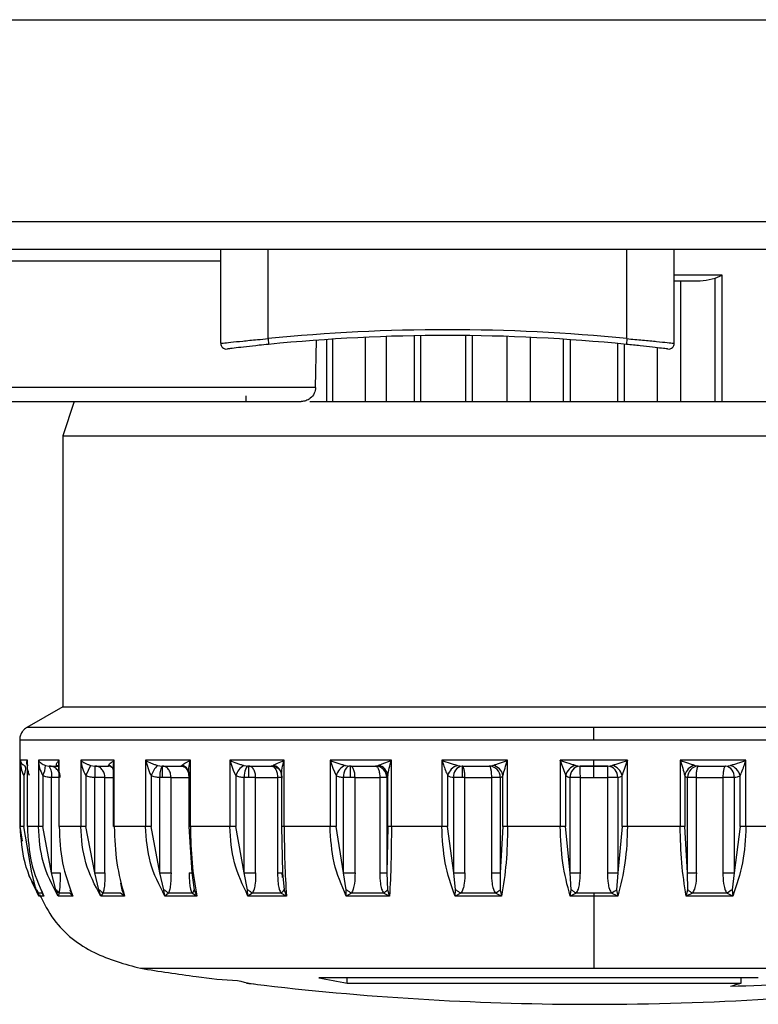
# Model space of a CAD drawing. Header units: millimetres. Extents: x 7205 to 9529, y -660 to 140.
# Tile 2 of 193: x 7314 to 7340, y -645 to -610. Entities that reach past the tile are written whole.
import ezdxf

# ---------------------------------------------------------------- set-up
doc = ezdxf.new("R2010")
doc.units = ezdxf.units.MM
doc.header["$LTSCALE"] = 3

msp = doc.modelspace()

# ---------------------------------------------------------------- linework, layer by layer
at = {"linetype": 'Continuous', "lineweight": 30}
for p, q in [((7272.621, -610.287), (7668.621, -610.287)), ((7297.821, -617.322), (7400.821, -617.322)), ((7401.32, -618.287), (7297.321, -618.287)), ((7321.121, -621.56), (7321.121, -618.287)), ((7322.771, -621.398), (7322.771, -618.287)), ((7335.271, -621.398), (7335.271, -618.287)), ((7336.921, -621.56), (7336.921, -618.287)), ((7311.521, -618.687), (7321.121, -618.687)), ((7338.59, -619.187), (7336.921, -619.187)), ((7336.921, -619.387), (7337.526, -619.387)), ((7337.15, -623.587), (7337.15, -619.387)), ((7338.344, -619.29), (7338.59, -619.187)), ((7338.344, -623.587), (7338.344, -619.29)), ((7338.59, -623.587), (7338.59, -619.187)), ((7322.771, -621.398), (7322.791, -621.597)), ((7324.427, -623.097), (7324.462, -621.453)), ((7324.802, -621.429), (7324.802, -623.587)), ((7325.025, -623.587), (7325.025, -621.414)), ((7326.154, -621.352), (7326.154, -623.587)), ((7326.898, -623.587), (7326.898, -621.323)), ((7327.876, -623.587), (7327.876, -621.297)), ((7328.095, -623.587), (7328.095, -621.294)), ((7329.652, -621.29), (7329.652, -623.587)), ((7329.897, -623.587), (7329.897, -621.293)), ((7331.091, -621.321), (7331.091, -623.587)), ((7331.916, -623.587), (7331.916, -621.354)), ((7333.058, -623.587), (7333.058, -621.417)), ((7333.303, -623.587), (7333.303, -621.433)), ((7335.271, -621.398), (7335.251, -621.597)), ((7334.939, -621.567), (7334.939, -623.587)), ((7335.183, -623.587), (7335.183, -621.591)), ((7336.325, -621.714), (7336.325, -623.587)), ((7324.427, -623.097), (7296.814, -623.097)), ((7321.996, -623.393), (7321.996, -623.587)), ((7316.021, -623.587), (7315.621, -624.787)), ((7324.224, -623.587), (7343.965, -623.587)), ((7315.621, -624.787), (7315.621, -634.221)), ((7315.621, -624.787), (7352.621, -624.787)), ((7315.621, -634.221), (7314.371, -634.943)), ((7315.621, -634.221), (7352.621, -634.221)), ((7334.121, -634.943), (7314.371, -634.943)), ((7353.871, -634.943), (7334.121, -634.943)), ((7314.121, -635.376), (7314.121, -638.395)), ((7314.121, -635.376), (7334.121, -635.376)), ((7334.121, -635.376), (7354.121, -635.376)), ((7314.142, -636.087), (7314.142, -638.395)), ((7314.387, -636.087), (7314.142, -636.087)), ((7314.384, -636.233), (7314.384, -638.395)), ((7314.387, -638.395), (7314.387, -636.087)), ((7314.771, -636.087), (7314.771, -638.395)), ((7315.494, -636.087), (7314.771, -636.087)), ((7315.016, -636.264), (7315.147, -636.287)), ((7315.444, -636.287), (7315.407, -636.264)), ((7315.494, -638.395), (7315.494, -636.087)), ((7316.245, -636.087), (7316.245, -638.395)), ((7317.415, -636.087), (7316.245, -636.087)), ((7316.586, -636.264), (7316.424, -636.619)), ((7316.586, -636.264), (7316.738, -636.287)), ((7317.219, -636.287), (7317.219, -636.264)), ((7317.415, -638.395), (7317.415, -636.087)), ((7318.5, -636.087), (7318.5, -638.395)), ((7320.066, -636.087), (7318.5, -636.087)), ((7318.5, -636.087), (7318.657, -636.551)), ((7318.922, -636.264), (7319.088, -636.287)), ((7319.733, -636.287), (7319.769, -636.264)), ((7320.066, -638.395), (7320.066, -636.087)), ((7321.439, -636.087), (7321.439, -638.395)), ((7323.332, -636.087), (7321.439, -636.087)), ((7321.439, -636.087), (7321.565, -636.463)), ((7321.922, -636.264), (7322.096, -636.287)), ((7322.876, -636.287), (7322.946, -636.264)), ((7323.332, -638.395), (7323.332, -636.087)), ((7324.931, -636.087), (7324.931, -638.395)), ((7327.069, -636.087), (7324.931, -636.087)), ((7324.931, -636.087), (7325.023, -636.359)), ((7325.456, -636.264), (7325.63, -636.287)), ((7326.51, -636.287), (7326.612, -636.264)), ((7327.069, -638.395), (7327.069, -636.087)), ((7328.825, -636.087), (7328.825, -638.395)), ((7331.114, -636.087), (7328.825, -636.087)), ((7328.825, -636.087), (7328.878, -636.243)), ((7329.368, -636.264), (7329.534, -636.287)), ((7330.477, -636.287), (7330.606, -636.264)), ((7331.114, -638.395), (7331.114, -636.087)), ((7334.121, -636.087), (7332.951, -636.087)), ((7332.951, -636.087), (7332.951, -638.395)), ((7332.962, -636.121), (7332.951, -636.087)), ((7333.488, -636.264), (7333.639, -636.287)), ((7335.291, -636.087), (7334.121, -636.087)), ((7334.603, -636.287), (7334.754, -636.264)), ((7335.291, -636.087), (7335.279, -636.121)), ((7335.291, -638.395), (7335.291, -636.087)), ((7337.127, -636.087), (7337.127, -638.395)), ((7339.416, -636.087), (7337.127, -636.087)), ((7337.635, -636.264), (7337.765, -636.287)), ((7338.707, -636.287), (7338.874, -636.264)), ((7339.363, -636.243), (7339.416, -636.087)), ((7339.416, -638.395), (7339.416, -636.087)), ((7315.147, -636.287), (7315.444, -636.287)), ((7315.457, -636.287), (7315.444, -636.287)), ((7315.48, -636.3), (7315.48, -638.395)), ((7316.738, -636.287), (7317.219, -636.287)), ((7316.738, -636.287), (7316.738, -636.687)), ((7317.282, -636.294), (7317.328, -636.321)), ((7317.382, -636.412), (7317.382, -638.395)), ((7317.409, -636.619), (7317.387, -636.402)), ((7318.657, -636.551), (7318.698, -636.619)), ((7319.088, -636.287), (7319.733, -636.287)), ((7319.87, -636.313), (7319.733, -636.287)), ((7319.805, -636.294), (7319.733, -636.287)), ((7319.738, -636.286), (7319.822, -636.301)), ((7320.007, -636.489), (7320.007, -638.395)), ((7321.565, -636.463), (7321.647, -636.619)), ((7322.096, -636.287), (7322.876, -636.287)), ((7322.985, -636.308), (7322.876, -636.287)), ((7323.24, -636.577), (7323.24, -638.395)), ((7325.023, -636.359), (7325.14, -636.619)), ((7325.63, -636.287), (7326.51, -636.287)), ((7325.63, -636.287), (7325.63, -636.687)), ((7329.534, -636.287), (7330.477, -636.287)), ((7333.639, -636.287), (7334.121, -636.287)), ((7334.603, -636.287), (7333.639, -636.287)), ((7334.121, -636.287), (7334.603, -636.287)), ((7337.765, -636.287), (7338.707, -636.287)), ((7314.261, -636.619), (7314.261, -638.395)), ((7314.923, -636.619), (7314.923, -638.395)), ((7315.23, -640.011), (7315.23, -636.687)), ((7315.48, -636.687), (7315.23, -636.687)), ((7316.424, -636.619), (7316.424, -638.395)), ((7317.089, -636.687), (7316.738, -636.687)), ((7316.738, -640.011), (7316.738, -636.687)), ((7317.089, -640.011), (7317.089, -636.687)), ((7317.089, -636.687), (7317.382, -636.687)), ((7318.698, -636.619), (7318.698, -638.395)), ((7319.088, -636.687), (7319.005, -636.687)), ((7319.005, -640.011), (7319.005, -636.687)), ((7319.392, -636.687), (7319.088, -636.687)), ((7319.392, -636.687), (7320.024, -636.687)), ((7319.392, -640.011), (7319.392, -636.687)), ((7321.647, -636.619), (7321.647, -638.395)), ((7322.096, -636.687), (7321.934, -636.687)), ((7321.934, -640.011), (7321.934, -636.687)), ((7322.339, -636.687), (7322.096, -636.687)), ((7322.339, -636.687), (7323.103, -636.687)), ((7322.339, -640.011), (7322.339, -636.687)), ((7323.103, -636.687), (7323.103, -640.011)), ((7323.24, -636.687), (7323.103, -636.687)), ((7325.14, -636.619), (7325.14, -638.395)), ((7325.63, -636.687), (7325.395, -636.687)), ((7325.395, -640.011), (7325.395, -636.687)), ((7325.801, -636.687), (7325.63, -636.687)), ((7325.801, -636.687), (7326.664, -636.687)), ((7325.801, -640.011), (7325.801, -636.687)), ((7326.908, -636.687), (7326.664, -636.687)), ((7326.664, -636.687), (7326.664, -640.011)), ((7326.908, -636.687), (7326.908, -640.011)), ((7326.941, -638.395), (7326.941, -636.619)), ((7329.027, -636.619), (7329.027, -638.395)), ((7329.534, -636.687), (7329.237, -636.687)), ((7329.237, -640.011), (7329.237, -636.687)), ((7329.627, -636.687), (7329.534, -636.687)), ((7329.627, -636.687), (7330.55, -636.687)), ((7329.627, -640.011), (7329.627, -636.687)), ((7330.857, -636.687), (7330.55, -636.687)), ((7330.55, -636.687), (7330.55, -640.011)), ((7330.857, -636.687), (7330.857, -640.011)), ((7330.954, -638.395), (7330.954, -636.619)), ((7333.136, -636.619), (7333.136, -638.395)), ((7333.293, -640.011), (7333.293, -636.687)), ((7333.639, -636.687), (7333.293, -636.687)), ((7333.649, -636.687), (7334.121, -636.687)), ((7333.649, -640.011), (7333.649, -636.687)), ((7334.121, -636.687), (7334.593, -636.687)), ((7334.949, -636.687), (7334.593, -636.687)), ((7334.593, -636.687), (7334.593, -640.011)), ((7334.949, -636.687), (7334.949, -640.011)), ((7335.106, -638.395), (7335.106, -636.619)), ((7337.287, -636.619), (7337.287, -638.395)), ((7337.385, -640.011), (7337.385, -636.687)), ((7337.691, -636.687), (7337.385, -636.687)), ((7337.691, -636.687), (7338.615, -636.687)), ((7337.691, -640.011), (7337.691, -636.687)), ((7339.005, -636.687), (7338.615, -636.687)), ((7338.615, -636.687), (7338.615, -640.011)), ((7339.005, -636.687), (7339.005, -640.011)), ((7339.215, -638.395), (7339.215, -636.619)), ((7314.121, -638.395), (7314.209, -638.906)), ((7314.142, -638.395), (7314.121, -638.395)), ((7314.547, -640.011), (7314.261, -638.395)), ((7314.387, -638.395), (7314.385, -638.395)), ((7314.771, -638.395), (7314.387, -638.395)), ((7315.23, -640.011), (7314.923, -638.395)), ((7316.245, -638.395), (7315.494, -638.395)), ((7316.738, -640.011), (7316.424, -638.395)), ((7318.5, -638.395), (7317.415, -638.395)), ((7318.698, -638.395), (7318.657, -638.395)), ((7319.005, -640.011), (7318.698, -638.395)), ((7320.017, -638.395), (7320.114, -640.011)), ((7321.439, -638.395), (7320.066, -638.395)), ((7321.934, -640.011), (7321.647, -638.395)), ((7323.241, -638.395), (7323.274, -640.011)), ((7324.931, -638.395), (7323.332, -638.395)), ((7325.395, -640.011), (7325.14, -638.395)), ((7326.941, -638.395), (7326.908, -640.011)), ((7328.825, -638.395), (7327.069, -638.395)), ((7328.878, -638.395), (7328.825, -638.395)), ((7329.237, -640.011), (7329.027, -638.395)), ((7330.954, -638.395), (7330.857, -640.011)), ((7332.951, -638.395), (7331.114, -638.395)), ((7332.962, -638.395), (7332.951, -638.395)), ((7333.293, -640.011), (7333.136, -638.395)), ((7335.106, -638.395), (7334.949, -640.011)), ((7335.291, -638.395), (7335.279, -638.395)), ((7337.127, -638.395), (7335.291, -638.395)), ((7337.385, -640.011), (7337.287, -638.395)), ((7339.215, -638.395), (7339.005, -640.011)), ((7339.416, -638.395), (7339.363, -638.395)), ((7341.173, -638.395), (7339.416, -638.395)), ((7314.698, -640.599), (7314.547, -640.011)), ((7315.23, -640.011), (7315.53, -640.011)), ((7315.381, -640.599), (7315.23, -640.011)), ((7316.738, -640.011), (7317.089, -640.011)), ((7316.883, -640.599), (7316.738, -640.011)), ((7319.005, -640.011), (7319.392, -640.011)), ((7319.139, -640.599), (7319.005, -640.011)), ((7320.024, -640.011), (7320.114, -640.011)), ((7320.114, -640.011), (7320.199, -640.599)), ((7322.05, -640.599), (7321.934, -640.011)), ((7321.934, -640.011), (7322.339, -640.011)), ((7323.103, -640.011), (7323.274, -640.011)), ((7323.279, -640.164), (7323.267, -640.011)), ((7323.274, -640.011), (7323.331, -640.599)), ((7325.488, -640.599), (7325.395, -640.011)), ((7325.395, -640.011), (7325.801, -640.011)), ((7326.664, -640.011), (7326.908, -640.011)), ((7326.908, -640.011), (7326.934, -640.599)), ((7329.303, -640.599), (7329.237, -640.011)), ((7329.237, -640.011), (7329.627, -640.011)), ((7330.55, -640.011), (7330.857, -640.011)), ((7330.857, -640.011), (7330.852, -640.599)), ((7333.329, -640.599), (7333.293, -640.011)), ((7333.293, -640.011), (7333.649, -640.011)), ((7334.593, -640.011), (7334.949, -640.011)), ((7334.949, -640.011), (7334.913, -640.599)), ((7337.389, -640.599), (7337.385, -640.011)), ((7337.385, -640.011), (7337.691, -640.011)), ((7338.615, -640.011), (7339.005, -640.011)), ((7339.005, -640.011), (7338.939, -640.599)), ((7314.422, -640.092), (7314.684, -640.545)), ((7317.632, -640.366), (7317.675, -640.599)), ((7314.901, -640.719), (7314.773, -640.719)), ((7314.773, -640.719), (7314.783, -640.816)), ((7314.863, -640.599), (7314.956, -640.816)), ((7314.956, -640.816), (7314.901, -640.719)), ((7315.455, -640.816), (7315.381, -640.599)), ((7315.49, -640.719), (7315.455, -640.816)), ((7315.869, -640.719), (7315.49, -640.719)), ((7315.967, -640.816), (7315.869, -640.719)), ((7315.87, -640.599), (7315.967, -640.816)), ((7316.942, -640.816), (7316.883, -640.599)), ((7317.022, -640.719), (7316.942, -640.816)), ((7317.635, -640.719), (7317.022, -640.719)), ((7317.771, -640.816), (7317.635, -640.719)), ((7317.675, -640.599), (7317.771, -640.816)), ((7319.181, -640.816), (7319.139, -640.599)), ((7319.301, -640.719), (7319.181, -640.816)), ((7320.121, -640.719), (7319.301, -640.719)), ((7320.29, -640.816), (7320.121, -640.719)), ((7320.199, -640.599), (7320.29, -640.816)), ((7322.072, -640.816), (7322.05, -640.599)), ((7322.228, -640.719), (7322.072, -640.816)), ((7323.219, -640.719), (7322.228, -640.719)), ((7323.413, -640.816), (7323.219, -640.719)), ((7323.331, -640.599), (7323.413, -640.816)), ((7325.49, -640.816), (7325.488, -640.599)), ((7325.674, -640.719), (7325.49, -640.816)), ((7326.794, -640.719), (7325.674, -640.719)), ((7327.005, -640.816), (7326.794, -640.719)), ((7326.934, -640.599), (7327.005, -640.816)), ((7329.285, -640.816), (7329.303, -640.599)), ((7329.49, -640.719), (7329.285, -640.816)), ((7330.689, -640.719), (7329.49, -640.719)), ((7330.907, -640.816), (7330.689, -640.719)), ((7330.852, -640.599), (7330.907, -640.816)), ((7333.292, -640.816), (7333.329, -640.599)), ((7333.508, -640.719), (7333.292, -640.816)), ((7334.121, -640.719), (7333.508, -640.719)), ((7334.734, -640.719), (7334.121, -640.719)), ((7334.95, -640.816), (7334.734, -640.719)), ((7334.913, -640.599), (7334.95, -640.816)), ((7337.335, -640.816), (7337.389, -640.599)), ((7337.553, -640.719), (7337.335, -640.816)), ((7338.752, -640.719), (7337.553, -640.719)), ((7338.956, -640.816), (7338.752, -640.719)), ((7338.939, -640.599), (7338.956, -640.816)), ((7314.956, -640.816), (7314.783, -640.816)), ((7315.967, -640.816), (7315.455, -640.816)), ((7317.771, -640.816), (7316.942, -640.816)), ((7320.29, -640.816), (7319.181, -640.816)), ((7323.413, -640.816), (7322.072, -640.816)), ((7327.005, -640.816), (7325.49, -640.816)), ((7330.907, -640.816), (7329.285, -640.816)), ((7334.121, -640.816), (7333.292, -640.816)), ((7334.95, -640.816), (7334.121, -640.816)), ((7338.956, -640.816), (7337.335, -640.816)), ((7318.331, -643.332), (7334.121, -643.332)), ((7334.121, -643.332), (7349.91, -643.332)), ((7325.529, -643.846), (7325.529, -643.665)), ((7339.256, -643.846), (7339.256, -643.665)), ((7322.017, -643.846), (7322.017, -643.827))]:
    msp.add_line(p, q, dxfattribs=at)
at = {"linetype": 'Continuous', "lineweight": 30, "flags": 128}
for points in [[(7314.282, -636.264), (7314.3, -636.283), (7314.313, -636.311), (7314.319, -636.347), (7314.32, -636.392), (7314.314, -636.443), (7314.302, -636.499), (7314.284, -636.558), (7314.261, -636.619)], [(7315.464, -636.292), (7315.45, -636.283), (7315.407, -636.264)], [(7317.294, -636.296), (7317.287, -636.295), (7317.219, -636.287)], [(7322.096, -636.287), (7322.065, -636.295), (7322.034, -636.317), (7322.006, -636.354), (7321.981, -636.404), (7321.961, -636.465), (7321.946, -636.534), (7321.937, -636.609), (7321.934, -636.687)], [(7322.983, -636.302), (7322.953, -636.295), (7322.876, -636.287)], [(7323.241, -636.619), (7323.238, -636.558), (7323.23, -636.519)], [(7325.63, -636.287), (7325.584, -636.295), (7325.54, -636.317), (7325.499, -636.354), (7325.463, -636.404), (7325.434, -636.465), (7325.412, -636.534), (7325.399, -636.609), (7325.395, -636.687)], [(7339.847, -643.665), (7337.912, -643.665), (7335.889, -643.665), (7333.825, -643.665), (7331.768, -643.665), (7329.765, -643.665), (7327.864, -643.665), (7326.109, -643.665), (7324.539, -643.665)], [(7325.529, -643.846), (7326.936, -643.846), (7328.511, -643.846), (7330.215, -643.846), (7332.011, -643.846), (7333.856, -643.846), (7335.707, -643.846), (7337.521, -643.846), (7339.256, -643.846)]]:
    msp.add_lwpolyline(points, dxfattribs=at)
at = {"linetype": 'Continuous', "lineweight": 30}
for centre, radius, start, end in [((7329.021, -683.947), 62.86, 84.29381, 95.70619), ((7329.021, -683.947), 62.66, 84.29381, 95.70619), ((7321.321, -621.56), 0.2, 180, 277.0361), ((7336.721, -621.56), 0.2, 262.9639, 0), ((7314.333, -636.274), 0.683, 329.626, 0.8062), ((7317.159, -636.515), 0.258, 48.2916, 76.582), ((7319.685, -636.993), 1.055, 136.2955, 159.2417), ((7319.706, -636.576), 0.318, 35.0064, 78.5137), ((7322.301, -636.843), 0.691, 123.203, 161.1564), ((7322.882, -636.621), 0.362, 16.338, 79.8169), ((7325.696, -636.795), 0.583, 114.3488, 162.4367), ((7326.546, -636.655), 0.396, 5.0946, 80.4157), ((7329.533, -636.765), 0.527, 108.2625, 164.0116), ((7330.521, -636.696), 0.44, 10.0187, 78.808), ((7333.605, -636.733), 0.483, 104.0363, 166.4192), ((7334.637, -636.733), 0.483, 13.5808, 75.9637), ((7337.721, -636.696), 0.44, 101.192, 169.9813), ((7338.709, -636.765), 0.527, 15.9884, 71.7375), ((7314.686, -636.591), 0.552, 350.0132, 33.477), ((7319.549, -636.591), 0.552, 146.523, 189.9867), ((7326.509, -636.686), 0.399, 359.8431, 89.8422), ((7329.594, -636.642), 0.36, 99.6261, 187.1384), ((7330.467, -636.677), 0.391, 358.599, 88.5269), ((7333.668, -636.662), 0.376, 94.402, 183.8112), ((7334.574, -636.662), 0.376, 356.1887, 85.598), ((7337.775, -636.677), 0.391, 91.4731, 181.4009), ((7338.647, -636.642), 0.36, 352.8615, 80.3739), ((7319.952, -640.524), 0.258, 311.0478, 343.2738), ((7322.919, -640.329), 0.492, 307.5931, 326.8019), ((7326.186, -639.867), 1.046, 305.5399, 315.6814), ((7329.02, -638.286), 2.95, 304.4474, 308.3877), ((7345.925, -657.149), 19.879, 123.6372, 124.2586), ((7340.406, -643.079), 2.882, 120.6112, 125.0281), ((7334.121, -544.587), 100, 260.91528, 262.03872), ((7322.463, -627.964), 15.811, 262.0289, 267.2653), ((7323.511, -636.421), 7.555, 256.1947, 263.3706), ((7334.271, -593.353), 51.244, 259.0531, 260.1784), ((7336.864, -550.689), 93.285, 271.23539, 273.89894), ((7334.122, -545.33), 99.257, 262.99493, 263.18919), ((7334.121, -544.587), 100, 263.40702, 270), ((7334.121, -544.587), 100, 270, 276.97868), ((7333.81, -625.045), 19.574, 284.9986, 286.1544)]:
    msp.add_arc(centre, radius, start, end, dxfattribs=at)
for points, knots in [([(7337.526, -619.387), (7337.659, -619.386), (7337.936, -619.385), (7338.205, -619.323), (7338.344, -619.29)], [0, 0, 0, 0, 0.4841195, 1, 1, 1, 1]), ([(7321.121, -621.56), (7321.139, -621.558), (7321.175, -621.554), (7321.456, -621.524), (7321.871, -621.482), (7322.336, -621.437), (7322.646, -621.409), (7322.771, -621.398)], [0, 0, 0, 0, 0.21304, 0.425981, 0.639621, 0.85465, 1, 1, 1, 1]), ([(7335.271, -621.398), (7335.457, -621.415), (7335.83, -621.449), (7336.326, -621.498), (7336.699, -621.536), (7336.894, -621.557), (7336.913, -621.559), (7336.921, -621.56)], [0, 0, 0, 0, 0.216097, 0.432225, 0.648158, 0.86299, 1, 1, 1, 1]), ([(7322.791, -621.597), (7322.681, -621.608), (7322.41, -621.636), (7322.002, -621.681), (7321.639, -621.723), (7321.393, -621.753), (7321.361, -621.757), (7321.345, -621.759)], [0, 0, 0, 0, 0.145196, 0.360082, 0.573717, 0.786774, 1, 1, 1, 1]), ([(7336.696, -621.759), (7336.69, -621.758), (7336.673, -621.756), (7336.502, -621.735), (7336.176, -621.696), (7335.741, -621.647), (7335.414, -621.614), (7335.251, -621.597)], [0, 0, 0, 0, 0.137133, 0.352115, 0.56809, 0.784119, 1, 1, 1, 1]), ([(7324.427, -623.097), (7324.417, -623.167), (7324.396, -623.312), (7324.261, -623.476), (7324.094, -623.571), (7323.981, -623.582), (7323.927, -623.587)], [0, 0, 0, 0, 0.2705294, 0.5623601, 0.7894686, 1, 1, 1, 1]), ([(7297.314, -623.587), (7297.337, -623.587), (7297.386, -623.587), (7297.82, -623.587), (7298.633, -623.587), (7299.958, -623.587), (7301.861, -623.587), (7304.355, -623.587), (7307.344, -623.587), (7310.621, -623.587), (7313.897, -623.587), (7316.887, -623.587), (7319.381, -623.587), (7321.284, -623.587), (7322.608, -623.587), (7323.422, -623.587), (7323.855, -623.587), (7323.904, -623.587), (7323.927, -623.587)], [0, 0, 0, 0, 0.0424238, 0.0904208, 0.1445034, 0.2049697, 0.2717344, 0.3441509, 0.4208945, 0.5, 0.5791055, 0.6558491, 0.7282656, 0.7950303, 0.8554966, 0.9095792, 0.9575762, 1, 1, 1, 1]), ([(7314.371, -634.943), (7314.335, -634.967), (7314.263, -635.016), (7314.183, -635.123), (7314.13, -635.245), (7314.124, -635.333), (7314.121, -635.376)], [0, 0, 0, 0, 0.245667, 0.5, 0.754333, 1, 1, 1, 1]), ([(7334.121, -635.376), (7334.121, -635.333), (7334.121, -635.245), (7334.121, -635.123), (7334.121, -635.016), (7334.121, -634.967), (7334.121, -634.943)], [0, 0, 0, 0, 0.245667, 0.5, 0.754333, 1, 1, 1, 1]), ([(7314.142, -636.087), (7314.152, -636.12), (7314.165, -636.168), (7314.218, -636.227), (7314.261, -636.253), (7314.282, -636.264)], [0, 0, 0, 0, 0.535927, 0.784073, 1, 1, 1, 1]), ([(7314.142, -636.087), (7314.146, -636.179), (7314.152, -636.362), (7314.225, -636.534), (7314.261, -636.619)], [0, 0, 0, 0, 0.501245, 1, 1, 1, 1]), ([(7314.414, -636.264), (7314.401, -636.253), (7314.374, -636.227), (7314.36, -636.168), (7314.376, -636.12), (7314.387, -636.087)], [0, 0, 0, 0, 0.215927, 0.464073, 1, 1, 1, 1]), ([(7314.467, -636.619), (7314.437, -636.534), (7314.378, -636.362), (7314.384, -636.179), (7314.387, -636.087)], [0, 0, 0, 0, 0.498755, 1, 1, 1, 1]), ([(7314.771, -636.087), (7314.8, -636.12), (7314.843, -636.168), (7314.931, -636.227), (7314.989, -636.253), (7315.016, -636.264)], [0, 0, 0, 0, 0.535927, 0.784073, 1, 1, 1, 1]), ([(7314.771, -636.087), (7314.78, -636.179), (7314.8, -636.362), (7314.882, -636.534), (7314.923, -636.619)], [0, 0, 0, 0, 0.501245, 1, 1, 1, 1]), ([(7315.407, -636.264), (7315.403, -636.253), (7315.393, -636.227), (7315.417, -636.168), (7315.463, -636.12), (7315.494, -636.087)], [0, 0, 0, 0, 0.215927, 0.464073, 1, 1, 1, 1]), ([(7315.531, -636.619), (7315.509, -636.534), (7315.465, -636.362), (7315.484, -636.179), (7315.494, -636.087)], [0, 0, 0, 0, 0.498755, 1, 1, 1, 1]), ([(7316.245, -636.087), (7316.293, -636.12), (7316.364, -636.168), (7316.484, -636.227), (7316.553, -636.253), (7316.586, -636.264)], [0, 0, 0, 0, 0.535927, 0.784073, 1, 1, 1, 1]), ([(7316.245, -636.087), (7316.261, -636.179), (7316.292, -636.362), (7316.38, -636.534), (7316.424, -636.619)], [0, 0, 0, 0, 0.501245, 1, 1, 1, 1]), ([(7317.219, -636.264), (7317.223, -636.253), (7317.231, -636.227), (7317.293, -636.168), (7317.365, -636.12), (7317.415, -636.087)], [0, 0, 0, 0, 0.215927, 0.464073, 1, 1, 1, 1]), ([(7317.387, -636.402), (7317.386, -636.388), (7317.374, -636.287), (7317.396, -636.18), (7317.415, -636.087)], [0, 0, 0, 0, 0.138421, 1, 1, 1, 1]), ([(7318.5, -636.087), (7318.565, -636.12), (7318.66, -636.168), (7318.807, -636.227), (7318.885, -636.253), (7318.922, -636.264)], [0, 0, 0, 0, 0.535927, 0.784073, 1, 1, 1, 1]), ([(7319.769, -636.264), (7319.781, -636.253), (7319.807, -636.227), (7319.904, -636.168), (7320, -636.12), (7320.066, -636.087)], [0, 0, 0, 0, 0.215927, 0.464073, 1, 1, 1, 1]), ([(7320.017, -636.619), (7320.012, -636.534), (7320.004, -636.362), (7320.046, -636.179), (7320.066, -636.087)], [0, 0, 0, 0, 0.498755, 1, 1, 1, 1]), ([(7321.439, -636.087), (7321.517, -636.12), (7321.633, -636.168), (7321.799, -636.227), (7321.883, -636.253), (7321.922, -636.264)], [0, 0, 0, 0, 0.535927, 0.784073, 1, 1, 1, 1]), ([(7322.946, -636.264), (7322.966, -636.253), (7323.009, -636.227), (7323.136, -636.168), (7323.252, -636.12), (7323.332, -636.087)], [0, 0, 0, 0, 0.215927, 0.464073, 1, 1, 1, 1]), ([(7323.241, -636.619), (7323.246, -636.534), (7323.257, -636.362), (7323.307, -636.179), (7323.332, -636.087)], [0, 0, 0, 0, 0.498755, 1, 1, 1, 1]), ([(7324.931, -636.087), (7325.02, -636.12), (7325.151, -636.168), (7325.33, -636.227), (7325.416, -636.253), (7325.456, -636.264)], [0, 0, 0, 0, 0.535927, 0.784073, 1, 1, 1, 1]), ([(7326.612, -636.264), (7326.639, -636.253), (7326.696, -636.227), (7326.848, -636.168), (7326.979, -636.12), (7327.069, -636.087)], [0, 0, 0, 0, 0.215927, 0.464073, 1, 1, 1, 1]), ([(7326.941, -636.619), (7326.955, -636.534), (7326.984, -636.362), (7327.04, -636.179), (7327.069, -636.087)], [0, 0, 0, 0, 0.498755, 1, 1, 1, 1]), ([(7328.825, -636.087), (7328.921, -636.12), (7329.061, -636.168), (7329.245, -636.227), (7329.329, -636.253), (7329.368, -636.264)], [0, 0, 0, 0, 0.535927, 0.784073, 1, 1, 1, 1]), ([(7328.878, -636.243), (7328.901, -636.309), (7328.947, -636.439), (7329, -636.559), (7329.027, -636.619)], [0, 0, 0, 0, 0.500736, 1, 1, 1, 1]), ([(7330.606, -636.264), (7330.638, -636.253), (7330.708, -636.227), (7330.878, -636.168), (7331.018, -636.12), (7331.114, -636.087)], [0, 0, 0, 0, 0.215927, 0.464073, 1, 1, 1, 1]), ([(7330.954, -636.619), (7330.977, -636.534), (7331.023, -636.362), (7331.084, -636.179), (7331.114, -636.087)], [0, 0, 0, 0, 0.498755, 1, 1, 1, 1]), ([(7332.951, -636.087), (7333.049, -636.12), (7333.192, -636.168), (7333.373, -636.227), (7333.451, -636.253), (7333.488, -636.264)], [0, 0, 0, 0, 0.535927, 0.784073, 1, 1, 1, 1]), ([(7332.962, -636.121), (7332.992, -636.208), (7333.05, -636.379), (7333.107, -636.54), (7333.136, -636.619)], [0, 0, 0, 0, 0.501145, 1, 1, 1, 1]), ([(7334.121, -636.287), (7334.121, -636.283), (7334.121, -636.276), (7334.121, -636.222), (7334.121, -636.155), (7334.121, -636.109), (7334.121, -636.087)], [0, 0, 0, 0, 0.270261, 0.562429, 0.789736, 1, 1, 1, 1]), ([(7334.754, -636.264), (7334.79, -636.253), (7334.868, -636.227), (7335.05, -636.168), (7335.193, -636.12), (7335.291, -636.087)], [0, 0, 0, 0, 0.215927, 0.464073, 1, 1, 1, 1]), ([(7335.106, -636.619), (7335.132, -636.546), (7335.189, -636.386), (7335.248, -636.214), (7335.279, -636.121)], [0, 0, 0, 0, 0.46068, 1, 1, 1, 1]), ([(7337.127, -636.087), (7337.223, -636.12), (7337.364, -636.168), (7337.534, -636.227), (7337.603, -636.253), (7337.635, -636.264)], [0, 0, 0, 0, 0.535927, 0.784073, 1, 1, 1, 1]), ([(7337.127, -636.087), (7337.158, -636.179), (7337.219, -636.362), (7337.265, -636.534), (7337.287, -636.619)], [0, 0, 0, 0, 0.501245, 1, 1, 1, 1]), ([(7338.874, -636.264), (7338.913, -636.253), (7338.997, -636.227), (7339.181, -636.168), (7339.321, -636.12), (7339.416, -636.087)], [0, 0, 0, 0, 0.215927, 0.464073, 1, 1, 1, 1]), ([(7339.215, -636.619), (7339.239, -636.564), (7339.292, -636.444), (7339.339, -636.314), (7339.363, -636.243)], [0, 0, 0, 0, 0.460728, 1, 1, 1, 1]), ([(7315.53, -636.687), (7315.525, -636.637), (7315.517, -636.559), (7315.469, -636.466), (7315.42, -636.402), (7315.358, -636.35), (7315.269, -636.3), (7315.195, -636.292), (7315.147, -636.287)], [0, 0, 0, 0, 0.239457, 0.368361, 0.5, 0.631639, 0.760543, 1, 1, 1, 1]), ([(7317.089, -636.687), (7317.084, -636.637), (7317.077, -636.559), (7317.033, -636.466), (7316.988, -636.402), (7316.932, -636.35), (7316.85, -636.3), (7316.782, -636.292), (7316.738, -636.287)], [0, 0, 0, 0, 0.239457, 0.368361, 0.5, 0.631639, 0.760543, 1, 1, 1, 1]), ([(7317.327, -636.319), (7317.349, -636.348), (7317.381, -636.387), (7317.383, -636.418), (7317.382, -636.414), (7317.382, -636.412)], [0, 0, 0, 0, 0.580709, 0.808033, 1, 1, 1, 1]), ([(7319.392, -636.687), (7319.388, -636.637), (7319.382, -636.559), (7319.344, -636.466), (7319.305, -636.402), (7319.256, -636.35), (7319.185, -636.3), (7319.127, -636.292), (7319.088, -636.287)], [0, 0, 0, 0, 0.239457, 0.368361, 0.5, 0.631639, 0.760543, 1, 1, 1, 1]), ([(7319.088, -636.287), (7319.088, -636.292), (7319.088, -636.3), (7319.088, -636.35), (7319.088, -636.402), (7319.088, -636.466), (7319.088, -636.559), (7319.088, -636.636), (7319.088, -636.687)], [0, 0, 0, 0, 0.239092, 0.367889, 0.499491, 0.631167, 0.760178, 1, 1, 1, 1]), ([(7319.733, -636.287), (7319.77, -636.292), (7319.826, -636.3), (7319.894, -636.35), (7319.94, -636.402), (7319.978, -636.466), (7320.014, -636.559), (7320.02, -636.637), (7320.024, -636.687)], [0, 0, 0, 0, 0.239457, 0.368361, 0.5, 0.631639, 0.760543, 1, 1, 1, 1]), ([(7319.802, -636.294), (7319.847, -636.311), (7319.925, -636.341), (7319.955, -636.379), (7319.968, -636.396)], [0, 0, 0, 0, 0.575367, 1, 1, 1, 1]), ([(7319.965, -636.392), (7319.98, -636.419), (7320.001, -636.457), (7320.007, -636.496), (7320.007, -636.506), (7320.007, -636.51)], [0, 0, 0, 0, 0.562231, 0.795069, 1, 1, 1, 1]), ([(7322.339, -636.687), (7322.336, -636.637), (7322.331, -636.559), (7322.301, -636.466), (7322.269, -636.402), (7322.23, -636.35), (7322.174, -636.3), (7322.127, -636.292), (7322.096, -636.287)], [0, 0, 0, 0, 0.239457, 0.368361, 0.5, 0.631639, 0.760543, 1, 1, 1, 1]), ([(7322.096, -636.287), (7322.096, -636.292), (7322.096, -636.3), (7322.096, -636.35), (7322.096, -636.402), (7322.096, -636.466), (7322.096, -636.559), (7322.096, -636.637), (7322.096, -636.687)], [0, 0, 0, 0, 0.2394568, 0.3683607, 0.5, 0.6316393, 0.7605432, 1, 1, 1, 1]), ([(7322.876, -636.287), (7322.904, -636.292), (7322.948, -636.3), (7323.001, -636.35), (7323.038, -636.402), (7323.067, -636.466), (7323.095, -636.559), (7323.1, -636.637), (7323.103, -636.687)], [0, 0, 0, 0, 0.239457, 0.368361, 0.5, 0.631639, 0.760543, 1, 1, 1, 1]), ([(7322.948, -636.294), (7322.995, -636.308), (7323.084, -636.335), (7323.174, -636.418), (7323.213, -636.479), (7323.227, -636.51), (7323.229, -636.516), (7323.23, -636.52)], [0, 0, 0, 0, 0.30192, 0.566554, 0.793353, 0.897993, 1, 1, 1, 1]), ([(7323.23, -636.518), (7323.232, -636.528), (7323.237, -636.546), (7323.239, -636.551), (7323.241, -636.554)], [0, 0, 0, 0, 0.52376, 1, 1, 1, 1]), ([(7325.801, -636.687), (7325.799, -636.637), (7325.795, -636.559), (7325.774, -636.466), (7325.752, -636.402), (7325.724, -636.35), (7325.684, -636.3), (7325.651, -636.292), (7325.63, -636.287)], [0, 0, 0, 0, 0.239457, 0.368361, 0.5, 0.631639, 0.760543, 1, 1, 1, 1]), ([(7326.51, -636.287), (7326.529, -636.292), (7326.559, -636.3), (7326.595, -636.35), (7326.619, -636.402), (7326.639, -636.466), (7326.658, -636.559), (7326.662, -636.637), (7326.664, -636.687)], [0, 0, 0, 0, 0.239457, 0.368361, 0.5, 0.631639, 0.760543, 1, 1, 1, 1]), ([(7329.627, -636.687), (7329.625, -636.637), (7329.624, -636.559), (7329.612, -636.466), (7329.6, -636.402), (7329.585, -636.35), (7329.564, -636.3), (7329.546, -636.292), (7329.534, -636.287)], [0, 0, 0, 0, 0.239457, 0.368361, 0.5, 0.631639, 0.760543, 1, 1, 1, 1]), ([(7329.534, -636.287), (7329.534, -636.292), (7329.534, -636.3), (7329.534, -636.35), (7329.534, -636.402), (7329.534, -636.466), (7329.534, -636.559), (7329.534, -636.637), (7329.534, -636.687)], [0, 0, 0, 0, 0.239457, 0.368361, 0.5, 0.631639, 0.760543, 1, 1, 1, 1]), ([(7330.477, -636.287), (7330.486, -636.292), (7330.5, -636.3), (7330.517, -636.35), (7330.529, -636.402), (7330.539, -636.466), (7330.548, -636.559), (7330.549, -636.637), (7330.55, -636.687)], [0, 0, 0, 0, 0.239457, 0.368361, 0.5, 0.631639, 0.760543, 1, 1, 1, 1]), ([(7333.649, -636.687), (7333.649, -636.637), (7333.648, -636.559), (7333.647, -636.466), (7333.646, -636.402), (7333.644, -636.35), (7333.642, -636.3), (7333.64, -636.292), (7333.639, -636.287)], [0, 0, 0, 0, 0.239457, 0.368361, 0.5, 0.631639, 0.760543, 1, 1, 1, 1]), ([(7334.121, -636.687), (7334.121, -636.637), (7334.121, -636.559), (7334.121, -636.466), (7334.121, -636.402), (7334.121, -636.35), (7334.121, -636.3), (7334.121, -636.292), (7334.121, -636.287)], [0, 0, 0, 0, 0.239457, 0.368361, 0.5, 0.631639, 0.760543, 1, 1, 1, 1]), ([(7334.603, -636.287), (7334.601, -636.292), (7334.599, -636.3), (7334.597, -636.35), (7334.596, -636.402), (7334.594, -636.466), (7334.593, -636.559), (7334.593, -636.637), (7334.593, -636.687)], [0, 0, 0, 0, 0.239457, 0.368361, 0.5, 0.631639, 0.760543, 1, 1, 1, 1]), ([(7337.691, -636.687), (7337.692, -636.637), (7337.694, -636.559), (7337.703, -636.466), (7337.712, -636.402), (7337.724, -636.35), (7337.741, -636.3), (7337.756, -636.292), (7337.765, -636.287)], [0, 0, 0, 0, 0.239457, 0.368361, 0.5, 0.631639, 0.760543, 1, 1, 1, 1]), ([(7338.707, -636.287), (7338.696, -636.292), (7338.678, -636.3), (7338.656, -636.35), (7338.641, -636.402), (7338.63, -636.466), (7338.618, -636.559), (7338.616, -636.637), (7338.615, -636.687)], [0, 0, 0, 0, 0.2394568, 0.3683607, 0.5, 0.6316393, 0.7605432, 1, 1, 1, 1]), ([(7315.23, -636.687), (7315.177, -636.684), (7315.071, -636.678), (7314.972, -636.639), (7314.923, -636.619)], [0, 0, 0, 0, 0.5014057, 1, 1, 1, 1]), ([(7316.738, -636.687), (7316.683, -636.684), (7316.575, -636.678), (7316.474, -636.639), (7316.424, -636.619)], [0, 0, 0, 0, 0.501406, 1, 1, 1, 1]), ([(7319.005, -636.687), (7318.952, -636.684), (7318.846, -636.678), (7318.747, -636.639), (7318.698, -636.619)], [0, 0, 0, 0, 0.5014057, 1, 1, 1, 1]), ([(7321.934, -636.687), (7321.884, -636.684), (7321.785, -636.678), (7321.693, -636.639), (7321.647, -636.619)], [0, 0, 0, 0, 0.501406, 1, 1, 1, 1]), ([(7323.241, -636.619), (7323.246, -636.639), (7323.257, -636.678), (7323.268, -636.684), (7323.274, -636.687)], [0, 0, 0, 0, 0.501365, 1, 1, 1, 1]), ([(7325.395, -636.687), (7325.351, -636.684), (7325.263, -636.678), (7325.181, -636.639), (7325.14, -636.619)], [0, 0, 0, 0, 0.501406, 1, 1, 1, 1]), ([(7326.941, -636.619), (7326.935, -636.639), (7326.925, -636.678), (7326.913, -636.684), (7326.908, -636.687)], [0, 0, 0, 0, 0.501365, 1, 1, 1, 1]), ([(7329.237, -636.687), (7329.2, -636.684), (7329.128, -636.678), (7329.06, -636.639), (7329.027, -636.619)], [0, 0, 0, 0, 0.501406, 1, 1, 1, 1]), ([(7330.954, -636.619), (7330.938, -636.639), (7330.907, -636.678), (7330.874, -636.684), (7330.857, -636.687)], [0, 0, 0, 0, 0.501365, 1, 1, 1, 1]), ([(7333.293, -636.687), (7333.265, -636.684), (7333.211, -636.678), (7333.161, -636.639), (7333.136, -636.619)], [0, 0, 0, 0, 0.501406, 1, 1, 1, 1]), ([(7335.106, -636.619), (7335.081, -636.639), (7335.03, -636.678), (7334.976, -636.684), (7334.949, -636.687)], [0, 0, 0, 0, 0.501365, 1, 1, 1, 1]), ([(7337.385, -636.687), (7337.368, -636.684), (7337.334, -636.678), (7337.303, -636.639), (7337.287, -636.619)], [0, 0, 0, 0, 0.501406, 1, 1, 1, 1]), ([(7339.215, -636.619), (7339.181, -636.639), (7339.113, -636.678), (7339.041, -636.684), (7339.005, -636.687)], [0, 0, 0, 0, 0.501365, 1, 1, 1, 1]), ([(7314.783, -640.816), (7314.598, -640.437), (7314.229, -639.678), (7314.171, -638.823), (7314.142, -638.395)], [0, 0, 0, 0, 0.500298, 1, 1, 1, 1]), ([(7314.261, -638.395), (7314.245, -638.395), (7314.212, -638.395), (7314.175, -638.395), (7314.149, -638.395), (7314.144, -638.395), (7314.142, -638.395)], [0, 0, 0, 0, 0.245163, 0.5, 0.754837, 1, 1, 1, 1]), ([(7314.387, -638.395), (7314.412, -638.823), (7314.464, -639.678), (7314.792, -640.437), (7314.956, -640.816)], [0, 0, 0, 0, 0.499702, 1, 1, 1, 1]), ([(7315.455, -640.816), (7315.258, -640.437), (7314.863, -639.678), (7314.802, -638.823), (7314.771, -638.395)], [0, 0, 0, 0, 0.500298, 1, 1, 1, 1]), ([(7314.923, -638.395), (7314.905, -638.395), (7314.87, -638.395), (7314.824, -638.395), (7314.789, -638.395), (7314.777, -638.395), (7314.771, -638.395)], [0, 0, 0, 0, 0.245163, 0.5, 0.754837, 1, 1, 1, 1]), ([(7315.494, -638.395), (7315.488, -638.395), (7315.48, -638.395), (7315.481, -638.395), (7315.482, -638.395)], [0, 0, 0, 0, 0.727548, 1, 1, 1, 1]), ([(7315.494, -638.395), (7315.515, -638.823), (7315.558, -639.678), (7315.831, -640.437), (7315.967, -640.816)], [0, 0, 0, 0, 0.499702, 1, 1, 1, 1]), ([(7316.942, -640.816), (7316.741, -640.437), (7316.339, -639.678), (7316.276, -638.823), (7316.245, -638.395)], [0, 0, 0, 0, 0.500298, 1, 1, 1, 1]), ([(7316.424, -638.395), (7316.406, -638.395), (7316.369, -638.395), (7316.317, -638.395), (7316.273, -638.395), (7316.254, -638.395), (7316.245, -638.395)], [0, 0, 0, 0, 0.2451625, 0.5, 0.7548375, 1, 1, 1, 1]), ([(7317.415, -638.395), (7317.407, -638.395), (7317.389, -638.395), (7317.38, -638.395), (7317.383, -638.395), (7317.383, -638.395)], [0, 0, 0, 0, 0.465784, 0.94995, 1, 1, 1, 1]), ([(7317.415, -638.395), (7317.431, -638.823), (7317.463, -639.678), (7317.669, -640.437), (7317.771, -640.816)], [0, 0, 0, 0, 0.499702, 1, 1, 1, 1]), ([(7319.181, -640.816), (7318.985, -640.437), (7318.593, -639.678), (7318.531, -638.823), (7318.5, -638.395)], [0, 0, 0, 0, 0.500298, 1, 1, 1, 1]), ([(7318.657, -638.395), (7318.642, -638.395), (7318.611, -638.395), (7318.568, -638.395), (7318.53, -638.395), (7318.51, -638.395), (7318.5, -638.395)], [0, 0, 0, 0, 0.251342, 0.506049, 0.757616, 1, 1, 1, 1]), ([(7320.066, -638.395), (7320.055, -638.395), (7320.03, -638.395), (7320.009, -638.395), (7320.008, -638.395), (7320.007, -638.395)], [0, 0, 0, 0, 0.324788, 0.662394, 1, 1, 1, 1]), ([(7320.066, -638.395), (7320.076, -638.823), (7320.097, -639.678), (7320.226, -640.437), (7320.29, -640.816)], [0, 0, 0, 0, 0.499702, 1, 1, 1, 1]), ([(7322.072, -640.816), (7321.89, -640.437), (7321.524, -639.678), (7321.467, -638.823), (7321.439, -638.395)], [0, 0, 0, 0, 0.500298, 1, 1, 1, 1]), ([(7321.565, -638.395), (7321.542, -638.395), (7321.496, -638.395), (7321.457, -638.395), (7321.439, -638.395)], [0, 0, 0, 0, 0.509114, 1, 1, 1, 1]), ([(7321.647, -638.395), (7321.634, -638.395), (7321.608, -638.395), (7321.58, -638.395), (7321.565, -638.395)], [0, 0, 0, 0, 0.490886, 1, 1, 1, 1]), ([(7323.332, -638.395), (7323.317, -638.395), (7323.288, -638.395), (7323.257, -638.395), (7323.239, -638.395), (7323.24, -638.395), (7323.241, -638.395)], [0, 0, 0, 0, 0.245163, 0.5, 0.754837, 1, 1, 1, 1]), ([(7323.332, -638.395), (7323.336, -638.823), (7323.343, -639.678), (7323.39, -640.437), (7323.413, -640.816)], [0, 0, 0, 0, 0.499702, 1, 1, 1, 1]), ([(7325.49, -640.816), (7325.329, -640.437), (7325.007, -639.678), (7324.956, -638.823), (7324.931, -638.395)], [0, 0, 0, 0, 0.500298, 1, 1, 1, 1]), ([(7325.023, -638.395), (7325.007, -638.395), (7324.975, -638.395), (7324.945, -638.395), (7324.931, -638.395)], [0, 0, 0, 0, 0.5094971, 1, 1, 1, 1]), ([(7325.14, -638.395), (7325.123, -638.395), (7325.087, -638.395), (7325.044, -638.395), (7325.023, -638.395)], [0, 0, 0, 0, 0.490503, 1, 1, 1, 1]), ([(7327.069, -638.395), (7327.053, -638.395), (7327.019, -638.395), (7326.979, -638.395), (7326.951, -638.395), (7326.944, -638.395), (7326.941, -638.395)], [0, 0, 0, 0, 0.245163, 0.5, 0.754837, 1, 1, 1, 1]), ([(7327.069, -638.395), (7327.066, -638.823), (7327.06, -639.678), (7327.023, -640.437), (7327.005, -640.816)], [0, 0, 0, 0, 0.499702, 1, 1, 1, 1]), ([(7329.285, -640.816), (7329.153, -640.437), (7328.888, -639.678), (7328.846, -638.823), (7328.825, -638.395)], [0, 0, 0, 0, 0.500298, 1, 1, 1, 1]), ([(7329.027, -638.395), (7329.017, -638.395), (7328.997, -638.395), (7328.961, -638.395), (7328.921, -638.395), (7328.892, -638.395), (7328.878, -638.395)], [0, 0, 0, 0, 0.241929, 0.492789, 0.747374, 1, 1, 1, 1]), ([(7331.114, -638.395), (7331.105, -638.823), (7331.086, -639.678), (7330.967, -640.437), (7330.907, -640.816)], [0, 0, 0, 0, 0.499702, 1, 1, 1, 1]), ([(7331.114, -638.395), (7331.097, -638.395), (7331.061, -638.395), (7331.013, -638.395), (7330.975, -638.395), (7330.961, -638.395), (7330.954, -638.395)], [0, 0, 0, 0, 0.245163, 0.5, 0.754837, 1, 1, 1, 1]), ([(7333.292, -640.816), (7333.194, -640.437), (7332.997, -639.678), (7332.966, -638.823), (7332.951, -638.395)], [0, 0, 0, 0, 0.500298, 1, 1, 1, 1]), ([(7333.136, -638.395), (7333.126, -638.395), (7333.106, -638.395), (7333.064, -638.395), (7333.015, -638.395), (7332.98, -638.395), (7332.962, -638.395)], [0, 0, 0, 0, 0.244199, 0.498004, 0.752859, 1, 1, 1, 1]), ([(7335.291, -638.395), (7335.275, -638.823), (7335.245, -639.678), (7335.048, -640.437), (7334.95, -640.816)], [0, 0, 0, 0, 0.499702, 1, 1, 1, 1]), ([(7335.279, -638.395), (7335.262, -638.395), (7335.227, -638.395), (7335.178, -638.395), (7335.135, -638.395), (7335.116, -638.395), (7335.106, -638.395)], [0, 0, 0, 0, 0.247141, 0.501996, 0.755801, 1, 1, 1, 1]), ([(7337.335, -640.816), (7337.275, -640.437), (7337.155, -639.678), (7337.137, -638.823), (7337.127, -638.395)], [0, 0, 0, 0, 0.500298, 1, 1, 1, 1]), ([(7337.287, -638.395), (7337.281, -638.395), (7337.266, -638.395), (7337.228, -638.395), (7337.181, -638.395), (7337.145, -638.395), (7337.127, -638.395)], [0, 0, 0, 0, 0.245163, 0.5, 0.754837, 1, 1, 1, 1]), ([(7339.416, -638.395), (7339.396, -638.823), (7339.354, -639.678), (7339.089, -640.437), (7338.956, -640.816)], [0, 0, 0, 0, 0.499702, 1, 1, 1, 1]), ([(7339.363, -638.395), (7339.349, -638.395), (7339.321, -638.395), (7339.281, -638.395), (7339.244, -638.395), (7339.224, -638.395), (7339.215, -638.395)], [0, 0, 0, 0, 0.252626, 0.507211, 0.758071, 1, 1, 1, 1]), ([(7315.53, -640.011), (7315.529, -640.133), (7315.527, -640.321), (7315.513, -640.563), (7315.497, -640.67), (7315.49, -640.719)], [0, 0, 0, 0, 0.500179, 0.774786, 1, 1, 1, 1]), ([(7317.089, -640.011), (7317.087, -640.133), (7317.085, -640.321), (7317.061, -640.563), (7317.034, -640.67), (7317.022, -640.719)], [0, 0, 0, 0, 0.500179, 0.774786, 1, 1, 1, 1]), ([(7319.392, -640.011), (7319.39, -640.133), (7319.387, -640.321), (7319.355, -640.563), (7319.318, -640.67), (7319.301, -640.719)], [0, 0, 0, 0, 0.500179, 0.774786, 1, 1, 1, 1]), ([(7320.024, -640.011), (7320.026, -640.132), (7320.03, -640.321), (7320.063, -640.562), (7320.103, -640.67), (7320.121, -640.719)], [0, 0, 0, 0, 0.499116, 0.774304, 1, 1, 1, 1]), ([(7322.339, -640.011), (7322.337, -640.133), (7322.332, -640.321), (7322.293, -640.563), (7322.248, -640.67), (7322.228, -640.719)], [0, 0, 0, 0, 0.500179, 0.774786, 1, 1, 1, 1]), ([(7323.103, -640.011), (7323.106, -640.132), (7323.11, -640.321), (7323.15, -640.562), (7323.198, -640.67), (7323.219, -640.719)], [0, 0, 0, 0, 0.499116, 0.774304, 1, 1, 1, 1]), ([(7325.801, -640.011), (7325.798, -640.133), (7325.793, -640.321), (7325.749, -640.563), (7325.697, -640.67), (7325.674, -640.719)], [0, 0, 0, 0, 0.500179, 0.774786, 1, 1, 1, 1]), ([(7326.664, -640.011), (7326.667, -640.132), (7326.672, -640.321), (7326.717, -640.562), (7326.77, -640.67), (7326.794, -640.719)], [0, 0, 0, 0, 0.499116, 0.774304, 1, 1, 1, 1]), ([(7329.627, -640.011), (7329.623, -640.133), (7329.618, -640.321), (7329.571, -640.563), (7329.515, -640.67), (7329.49, -640.719)], [0, 0, 0, 0, 0.500179, 0.774786, 1, 1, 1, 1]), ([(7330.55, -640.011), (7330.554, -640.132), (7330.559, -640.321), (7330.607, -640.562), (7330.663, -640.67), (7330.689, -640.719)], [0, 0, 0, 0, 0.499116, 0.7743044, 1, 1, 1, 1]), ([(7333.508, -640.719), (7333.534, -640.67), (7333.591, -640.562), (7333.64, -640.321), (7333.645, -640.133), (7333.649, -640.011)], [0, 0, 0, 0, 0.225483, 0.500364, 1, 1, 1, 1]), ([(7334.593, -640.011), (7334.596, -640.132), (7334.601, -640.321), (7334.65, -640.562), (7334.708, -640.67), (7334.734, -640.719)], [0, 0, 0, 0, 0.499116, 0.7743044, 1, 1, 1, 1]), ([(7337.691, -640.011), (7337.688, -640.133), (7337.683, -640.321), (7337.635, -640.563), (7337.578, -640.67), (7337.553, -640.719)], [0, 0, 0, 0, 0.5001787, 0.7747859, 1, 1, 1, 1]), ([(7338.615, -640.011), (7338.618, -640.132), (7338.623, -640.321), (7338.671, -640.562), (7338.727, -640.67), (7338.752, -640.719)], [0, 0, 0, 0, 0.499116, 0.774304, 1, 1, 1, 1]), ([(7319.301, -640.719), (7319.278, -640.698), (7319.234, -640.655), (7319.171, -640.617), (7319.139, -640.599)], [0, 0, 0, 0, 0.5, 1, 1, 1, 1]), ([(7314.806, -640.756), (7314.961, -641.061), (7315.39, -641.907), (7316.65, -642.877), (7317.783, -643.184), (7318.331, -643.332)], [0, 0, 0, 0, 0.225057, 0.624859, 1, 1, 1, 1]), ([(7334.121, -640.816), (7334.121, -641.18), (7334.121, -641.907), (7334.121, -642.871), (7334.121, -643.16), (7334.121, -643.332)], [0, 0, 0, 0, 0.289378, 0.576476, 1, 1, 1, 1])]:
    msp.add_open_spline(points, degree=3, knots=knots, dxfattribs=at)
for points in [[(7314.773, -640.719), (7314.768, -640.698), (7314.758, -640.655), (7314.718, -640.617), (7314.698, -640.599)], [(7315.49, -640.719), (7315.479, -640.698), (7315.456, -640.655), (7315.406, -640.617), (7315.381, -640.599)], [(7317.022, -640.719), (7317.005, -640.698), (7316.97, -640.655), (7316.912, -640.617), (7316.883, -640.599)], [(7322.228, -640.719), (7322.201, -640.698), (7322.148, -640.655), (7322.082, -640.617), (7322.05, -640.599)], [(7325.674, -640.719), (7325.645, -640.698), (7325.586, -640.655), (7325.52, -640.617), (7325.488, -640.599)], [(7329.49, -640.719), (7329.459, -640.698), (7329.396, -640.655), (7329.334, -640.617), (7329.303, -640.599)], [(7333.508, -640.719), (7333.476, -640.698), (7333.414, -640.655), (7333.357, -640.617), (7333.329, -640.599)], [(7334.121, -640.719), (7334.121, -640.736), (7334.121, -640.77), (7334.121, -640.8), (7334.121, -640.816)], [(7337.553, -640.719), (7337.522, -640.698), (7337.462, -640.655), (7337.413, -640.617), (7337.389, -640.599)]]:
    msp.add_open_spline(points, degree=3, dxfattribs=at)

doc.saveas('drawing.dxf')
